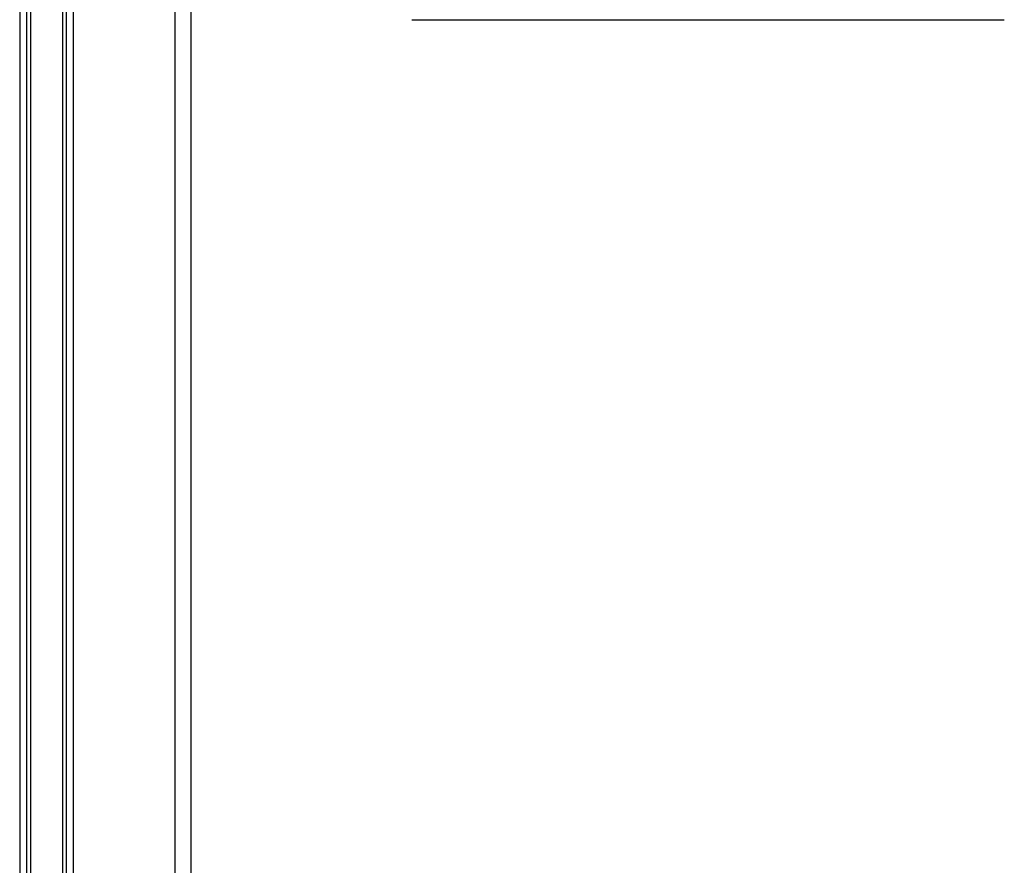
# Model space of a CAD drawing. Header units: millimetres. Extents: x 0 to 420, y 0 to 297.
# Tile 78 of 80: x 320.49 to 330.12, y 211.19 to 219.45. Entities that reach past the tile are written whole.
import ezdxf

# ---------------------------------------------------------------- set-up
doc = ezdxf.new("R2010")
doc.units = ezdxf.units.MM

msp = doc.modelspace()

# ---------------------------------------------------------------- linework, layer by layer
at = {"color": 7, "linetype": 'Continuous', "lineweight": 25}
for p, q in [((320.49154, 230.62971), (320.49154, 202.98707)), ((320.55965, 230.59829), (320.55965, 202.98707)), ((320.59571, 230.59829), (320.59571, 202.98707)), ((320.90882, 230.59829), (320.90882, 202.98707)), ((320.94488, 230.59829), (320.94488, 202.98707)), ((321.01298, 230.62971), (321.01298, 202.98707)), ((322.00875, 230.62971), (322.00875, 202.98707)), ((322.16581, 230.62971), (322.16581, 202.98707))]:
    msp.add_line(p, q, dxfattribs=at)
for points, knots in [([(324.3257, 219.45328), (324.32985, 219.45328), (324.33829, 219.45328), (324.40786, 219.45328), (324.51317, 219.45328), (324.64606, 219.45328), (324.79498, 219.45328), (324.97022, 219.45328), (325.17081, 219.45328), (325.39309, 219.45328), (325.63329, 219.45328), (325.88819, 219.45328), (326.1798, 219.45328), (326.5078, 219.45328), (326.86642, 219.45328), (327.10567, 219.45328), (327.22346, 219.45328)], [0, 0, 0, 0, 0.07762648, 0.1576636, 0.23995135, 0.30427548, 0.36860689, 0.43429972, 0.49999998, 0.56569282, 0.63139308, 0.69571721, 0.76004862, 0.84232992, 0.92237188, 1, 1, 1, 1]), ([(327.22346, 219.45328), (327.34126, 219.45328), (327.58049, 219.45328), (327.93912, 219.45328), (328.26711, 219.45328), (328.55872, 219.45328), (328.81361, 219.45328), (329.05383, 219.45328), (329.27609, 219.45328), (329.4767, 219.45328), (329.65193, 219.45328), (329.80086, 219.45328), (329.93374, 219.45328), (330.03906, 219.45328), (330.10863, 219.45328), (330.11707, 219.45328), (330.12123, 219.45328)], [0, 0, 0, 0, 0.0776314, 0.1576636, 0.2399513, 0.3042755, 0.3686069, 0.4342997, 0.5, 0.5656928, 0.6313931, 0.6957172, 0.7600486, 0.8423299, 0.922367, 1, 1, 1, 1])]:
    msp.add_open_spline(points, degree=3, knots=knots, dxfattribs=at)

doc.saveas('drawing.dxf')
